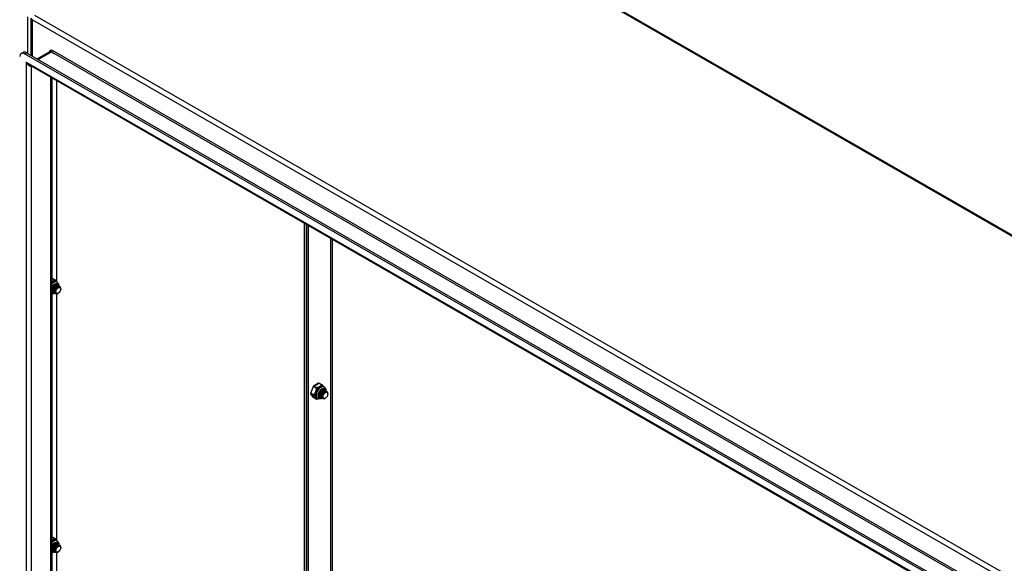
# Model space of a CAD drawing. Header units: inches. Extents: x 24 to 669, y 73 to 310.
# Tile 144 of 146: x 614 to 642, y 263 to 278. Entities that reach past the tile are written whole.
import ezdxf

# ---------------------------------------------------------------- set-up
doc = ezdxf.new("R2010")
doc.units = ezdxf.units.IN
doc.header["$MEASUREMENT"] = 0
doc.layers.add('Visible Edges(ANSI)', color=7, linetype='Continuous', lineweight=25)
doc.layers.add('Visible Tangent Edges(ANSI)', color=7, linetype='Continuous', lineweight=25)

msp = doc.modelspace()

# ---------------------------------------------------------------- linework, layer by layer
at = {"layer": 'Visible Edges(ANSI)'}
for p, q in [((622.646, 282.916), (669.175, 256.122)), ((614.153, 276.973), (614.153, 278.025)), ((613.867, 277.035), (613.915, 277.063)), ((659.632, 250.728), (613.965, 277.025)), ((614.013, 277.053), (659.68, 250.755)), ((614.675, 277.08), (614.321, 276.876)), ((659.546, 250.535), (614.092, 276.71)), ((614.731, 276.342), (614.731, 248.234)), ((614.867, 270.611), (614.867, 276.264)), ((621.842, 253.385), (621.842, 272.247)), ((621.89, 272.219), (621.89, 253.357)), ((621.89, 253.357), (621.89, 272.219)), ((621.938, 272.192), (621.938, 253.33)), ((614.741, 270.708), (614.825, 270.66)), ((614.744, 270.368), (614.744, 270.383)), ((614.772, 270.352), (614.772, 270.367)), ((614.8, 270.336), (614.8, 270.35)), ((614.811, 270.504), (614.824, 270.512)), ((614.839, 270.488), (614.852, 270.496)), ((614.864, 270.604), (614.878, 270.596)), ((614.867, 270.472), (614.879, 270.48)), ((614.874, 270.517), (614.877, 270.515)), ((614.895, 270.456), (614.904, 270.462)), ((614.902, 270.501), (614.905, 270.499)), ((614.93, 270.485), (614.933, 270.483)), ((614.98, 270.401), (614.98, 270.417)), ((614.738, 270.307), (614.731, 270.312)), ((614.744, 270.324), (614.747, 270.322)), ((614.772, 270.308), (614.775, 270.306)), ((614.8, 270.292), (614.803, 270.29)), ((614.828, 270.327), (614.828, 270.334)), ((614.828, 270.276), (614.831, 270.274)), ((614.867, 263.329), (614.867, 270.269)), ((614.912, 270.283), (614.908, 270.28)), ((622.083, 267.661), (622.012, 267.477)), ((622.235, 267.753), (622.092, 267.671)), ((622.255, 267.753), (622.338, 267.705)), ((622.378, 267.65), (622.392, 267.642)), ((622.014, 267.458), (622.086, 267.356)), ((622.092, 267.35), (622.176, 267.302)), ((622.191, 267.326), (622.205, 267.318)), ((622.23, 267.43), (622.23, 267.44)), ((622.23, 267.385), (622.233, 267.383)), ((622.258, 267.414), (622.258, 267.428)), ((622.258, 267.369), (622.261, 267.367)), ((622.286, 267.397), (622.286, 267.412)), ((622.286, 267.353), (622.289, 267.351)), ((622.314, 267.381), (622.314, 267.396)), ((622.314, 267.337), (622.317, 267.335)), ((622.325, 267.55), (622.337, 267.557)), ((622.342, 267.373), (622.342, 267.38)), ((622.342, 267.321), (622.344, 267.319)), ((622.353, 267.534), (622.365, 267.541)), ((622.36, 267.578), (622.363, 267.577)), ((622.381, 267.518), (622.393, 267.525)), ((622.388, 267.562), (622.391, 267.561)), ((622.408, 267.502), (622.418, 267.507)), ((622.416, 267.546), (622.419, 267.545)), ((622.425, 267.328), (622.421, 267.326)), ((622.444, 267.53), (622.446, 267.529)), ((622.493, 267.446), (622.493, 267.462)), ((614.741, 263.426), (614.825, 263.378)), ((614.811, 263.223), (614.824, 263.23)), ((614.839, 263.207), (614.852, 263.214)), ((614.846, 263.251), (614.849, 263.25)), ((614.864, 263.323), (614.878, 263.315)), ((614.867, 263.191), (614.879, 263.198)), ((614.874, 263.235), (614.877, 263.234)), ((614.895, 263.175), (614.904, 263.18)), ((614.902, 263.219), (614.905, 263.218)), ((614.93, 263.203), (614.933, 263.202)), ((614.738, 263.026), (614.731, 263.03)), ((614.744, 263.087), (614.744, 263.101)), ((614.744, 263.042), (614.747, 263.041)), ((614.772, 263.071), (614.772, 263.085)), ((614.772, 263.026), (614.775, 263.024)), ((614.8, 263.055), (614.8, 263.069)), ((614.8, 263.01), (614.803, 263.008)), ((614.828, 263.046), (614.828, 263.053)), ((614.828, 262.994), (614.831, 262.992)), ((614.867, 256.048), (614.867, 262.987)), ((614.912, 263.001), (614.908, 262.999)), ((614.98, 263.119), (614.98, 263.135))]:
    msp.add_line(p, q, dxfattribs=at)
at = {"layer": 'Visible Edges(ANSI)', "flags": 128}
for points in [[(614.831, 270.654), (614.835, 270.648), (614.841, 270.641), (614.853, 270.627), (614.866, 270.612), (614.872, 270.604), (614.877, 270.597)], [(614.731, 270.439), (614.738, 270.453), (614.745, 270.466), (614.754, 270.478), (614.763, 270.49), (614.772, 270.501), (614.782, 270.511), (614.792, 270.52), (614.802, 270.527), (614.813, 270.533), (614.823, 270.538), (614.832, 270.542), (614.841, 270.544), (614.85, 270.544), (614.858, 270.544), (614.865, 270.542), (614.871, 270.539)], [(614.811, 270.504), (614.807, 270.502), (614.803, 270.499), (614.798, 270.495), (614.794, 270.492), (614.79, 270.488), (614.786, 270.484), (614.782, 270.479), (614.778, 270.474), (614.774, 270.469), (614.771, 270.464), (614.768, 270.459), (614.764, 270.453), (614.761, 270.448), (614.759, 270.442), (614.756, 270.436), (614.754, 270.43), (614.751, 270.424), (614.75, 270.418), (614.748, 270.412), (614.747, 270.406), (614.746, 270.4), (614.745, 270.394), (614.745, 270.388), (614.744, 270.383)], [(614.874, 270.517), (614.867, 270.52), (614.858, 270.521), (614.849, 270.521), (614.84, 270.519), (614.83, 270.515), (614.82, 270.509), (614.809, 270.502), (614.799, 270.493), (614.79, 270.483), (614.781, 270.471), (614.772, 270.459), (614.765, 270.446), (614.759, 270.432), (614.753, 270.418), (614.749, 270.404), (614.746, 270.39), (614.745, 270.376), (614.745, 270.363), (614.746, 270.35), (614.749, 270.339), (614.753, 270.329), (614.758, 270.32), (614.765, 270.313), (614.772, 270.308)], [(614.789, 270.301), (614.778, 270.304), (614.769, 270.31), (614.761, 270.318), (614.755, 270.328), (614.751, 270.339), (614.748, 270.352), (614.747, 270.367), (614.748, 270.382), (614.751, 270.398), (614.755, 270.414), (614.761, 270.43), (614.769, 270.446), (614.777, 270.461), (614.787, 270.474), (614.798, 270.487), (614.809, 270.498), (614.821, 270.506), (614.832, 270.513), (614.843, 270.518), (614.854, 270.52), (614.864, 270.52), (614.874, 270.517), (614.881, 270.512), (614.888, 270.505)], [(614.902, 270.501), (614.895, 270.504), (614.886, 270.505), (614.877, 270.505), (614.868, 270.503), (614.858, 270.499), (614.847, 270.493), (614.837, 270.486), (614.827, 270.477), (614.818, 270.467), (614.809, 270.455), (614.8, 270.443), (614.793, 270.43), (614.786, 270.416), (614.781, 270.402), (614.777, 270.388), (614.774, 270.374), (614.773, 270.36), (614.772, 270.347), (614.774, 270.334), (614.776, 270.323), (614.78, 270.313), (614.786, 270.304), (614.792, 270.297), (614.8, 270.292)], [(614.839, 270.488), (614.835, 270.486), (614.831, 270.483), (614.826, 270.479), (614.822, 270.476), (614.818, 270.472), (614.814, 270.468), (614.81, 270.463), (614.806, 270.458), (614.802, 270.453), (614.799, 270.448), (614.795, 270.443), (614.792, 270.437), (614.789, 270.432), (614.786, 270.426), (614.784, 270.42), (614.781, 270.414), (614.779, 270.408), (614.777, 270.402), (614.776, 270.396), (614.775, 270.39), (614.774, 270.384), (614.773, 270.378), (614.772, 270.372), (614.772, 270.367)], [(614.817, 270.285), (614.806, 270.288), (614.797, 270.294), (614.789, 270.302), (614.783, 270.312), (614.779, 270.323), (614.776, 270.336), (614.775, 270.351), (614.776, 270.366), (614.779, 270.382), (614.783, 270.398), (614.789, 270.414), (614.797, 270.43), (614.805, 270.445), (614.815, 270.458), (614.826, 270.471), (614.837, 270.481), (614.848, 270.49), (614.86, 270.497), (614.871, 270.501), (614.882, 270.504), (614.892, 270.503), (614.901, 270.501), (614.909, 270.496), (614.916, 270.489)], [(614.93, 270.485), (614.922, 270.488), (614.914, 270.489), (614.905, 270.489), (614.895, 270.487), (614.885, 270.483), (614.875, 270.477), (614.865, 270.47), (614.855, 270.461), (614.846, 270.451), (614.837, 270.439), (614.828, 270.427), (614.821, 270.414), (614.814, 270.4), (614.809, 270.386), (614.805, 270.372), (614.802, 270.358), (614.8, 270.344), (614.8, 270.331), (614.802, 270.318), (614.804, 270.307), (614.808, 270.297), (614.814, 270.288), (614.82, 270.281), (614.828, 270.276)], [(614.867, 270.472), (614.863, 270.47), (614.858, 270.467), (614.854, 270.463), (614.85, 270.46), (614.846, 270.456), (614.842, 270.452), (614.838, 270.447), (614.834, 270.442), (614.83, 270.437), (614.827, 270.432), (614.823, 270.427), (614.82, 270.421), (614.817, 270.416), (614.814, 270.41), (614.812, 270.404), (614.809, 270.398), (614.807, 270.392), (614.805, 270.386), (614.804, 270.38), (614.802, 270.374), (614.801, 270.368), (614.801, 270.362), (614.8, 270.356), (614.8, 270.351)], [(614.872, 270.27), (614.858, 270.268), (614.846, 270.268), (614.834, 270.272), (614.824, 270.279), (614.816, 270.288), (614.809, 270.299), (614.805, 270.312), (614.803, 270.328), (614.803, 270.344), (614.806, 270.362), (614.81, 270.379), (614.817, 270.397), (614.825, 270.415), (614.835, 270.431), (614.846, 270.446), (614.858, 270.459), (614.87, 270.47), (614.883, 270.478), (614.896, 270.484), (614.908, 270.487), (614.919, 270.488), (614.929, 270.485), (614.938, 270.48), (614.945, 270.472)], [(614.977, 270.439), (614.972, 270.451), (614.965, 270.461), (614.956, 270.468), (614.945, 270.472), (614.933, 270.472), (614.92, 270.469), (614.906, 270.463), (614.892, 270.453), (614.878, 270.441), (614.866, 270.427), (614.854, 270.411), (614.844, 270.393), (614.837, 270.374), (614.831, 270.355), (614.828, 270.337), (614.828, 270.32), (614.831, 270.305), (614.836, 270.292), (614.844, 270.281), (614.854, 270.274), (614.865, 270.27), (614.879, 270.27), (614.893, 270.274), (614.908, 270.28)], [(614.895, 270.456), (614.891, 270.454), (614.886, 270.451), (614.882, 270.447), (614.878, 270.444), (614.874, 270.44), (614.87, 270.436), (614.866, 270.431), (614.862, 270.426), (614.858, 270.421), (614.855, 270.416), (614.851, 270.411), (614.848, 270.405), (614.845, 270.4), (614.842, 270.394), (614.84, 270.388), (614.837, 270.382), (614.835, 270.376), (614.833, 270.37), (614.832, 270.364), (614.83, 270.358), (614.829, 270.352), (614.829, 270.346), (614.828, 270.34), (614.828, 270.334)], [(614.878, 270.596), (614.891, 270.587), (614.903, 270.576), (614.912, 270.563), (614.919, 270.549), (614.924, 270.534), (614.927, 270.518), (614.928, 270.502), (614.928, 270.486)], [(614.761, 270.317), (614.759, 270.317), (614.758, 270.318), (614.756, 270.318), (614.755, 270.318), (614.753, 270.319), (614.752, 270.32), (614.751, 270.32), (614.749, 270.321), (614.748, 270.322), (614.747, 270.322), (614.745, 270.323), (614.744, 270.324), (614.743, 270.325), (614.742, 270.326), (614.741, 270.327), (614.739, 270.328), (614.738, 270.329), (614.737, 270.33), (614.736, 270.331), (614.735, 270.332), (614.734, 270.333), (614.733, 270.334), (614.732, 270.336), (614.731, 270.337)], [(614.731, 270.335), (614.732, 270.334), (614.732, 270.334), (614.733, 270.333), (614.733, 270.333), (614.734, 270.332), (614.734, 270.332), (614.735, 270.331), (614.735, 270.331), (614.736, 270.33), (614.736, 270.33), (614.737, 270.329), (614.737, 270.329), (614.738, 270.328), (614.738, 270.328), (614.739, 270.327), (614.74, 270.327), (614.74, 270.326), (614.741, 270.326), (614.741, 270.326), (614.742, 270.325), (614.743, 270.325), (614.743, 270.324), (614.744, 270.324), (614.744, 270.324)], [(614.814, 270.285), (614.804, 270.279), (614.794, 270.274), (614.784, 270.27), (614.774, 270.266), (614.764, 270.263), (614.753, 270.261), (614.742, 270.26), (614.731, 270.26)], [(622.251, 267.353), (622.246, 267.356), (622.241, 267.361), (622.237, 267.366), (622.234, 267.373), (622.231, 267.381), (622.229, 267.389), (622.227, 267.399), (622.227, 267.409), (622.227, 267.42), (622.229, 267.432), (622.231, 267.443), (622.234, 267.456), (622.238, 267.468), (622.243, 267.48), (622.249, 267.493), (622.255, 267.505), (622.262, 267.516), (622.27, 267.527), (622.278, 267.538), (622.287, 267.548), (622.296, 267.556), (622.305, 267.564), (622.314, 267.571), (622.324, 267.577), (622.333, 267.582), (622.342, 267.586), (622.35, 267.588), (622.358, 267.589), (622.366, 267.59), (622.373, 267.589), (622.379, 267.587), (622.385, 267.585)], [(622.322, 267.576), (622.325, 267.577), (622.328, 267.578), (622.33, 267.579), (622.333, 267.58), (622.335, 267.58), (622.338, 267.581), (622.34, 267.581), (622.343, 267.581), (622.345, 267.581), (622.348, 267.581), (622.35, 267.581), (622.352, 267.581), (622.354, 267.58), (622.356, 267.58), (622.358, 267.579), (622.36, 267.578), (622.362, 267.577), (622.364, 267.576), (622.366, 267.575), (622.368, 267.573), (622.369, 267.572), (622.371, 267.57), (622.372, 267.569), (622.374, 267.567)], [(622.36, 267.578), (622.359, 267.579), (622.358, 267.579), (622.357, 267.58), (622.356, 267.58), (622.355, 267.581), (622.354, 267.581), (622.353, 267.581), (622.352, 267.582), (622.351, 267.582), (622.35, 267.582), (622.349, 267.582), (622.348, 267.583), (622.346, 267.583), (622.345, 267.583), (622.344, 267.583), (622.343, 267.583), (622.342, 267.583), (622.341, 267.583), (622.339, 267.583), (622.338, 267.583), (622.337, 267.583), (622.336, 267.583), (622.334, 267.582), (622.333, 267.582)], [(622.344, 267.7), (622.349, 267.693), (622.355, 267.687), (622.367, 267.672), (622.38, 267.657), (622.386, 267.65), (622.391, 267.642)], [(622.392, 267.642), (622.405, 267.632), (622.416, 267.621), (622.425, 267.608), (622.432, 267.594), (622.437, 267.579), (622.441, 267.563), (622.442, 267.547), (622.442, 267.531)], [(622.217, 267.312), (622.205, 267.307), (622.194, 267.302)], [(622.328, 267.331), (622.313, 267.322), (622.299, 267.315), (622.283, 267.31), (622.268, 267.307), (622.252, 267.306), (622.236, 267.307), (622.22, 267.311), (622.205, 267.318)], [(622.229, 267.386), (622.229, 267.385), (622.229, 267.385), (622.23, 267.385), (622.23, 267.385), (622.23, 267.385), (622.23, 267.385), (622.23, 267.385), (622.23, 267.385), (622.23, 267.385), (622.23, 267.385), (622.23, 267.385), (622.23, 267.385), (622.23, 267.385), (622.23, 267.385), (622.23, 267.385), (622.23, 267.385), (622.23, 267.385), (622.23, 267.385), (622.23, 267.385), (622.23, 267.385), (622.23, 267.385), (622.23, 267.385), (622.23, 267.385), (622.23, 267.385)], [(622.247, 267.378), (622.246, 267.378), (622.245, 267.379), (622.244, 267.379), (622.244, 267.379), (622.243, 267.379), (622.242, 267.379), (622.241, 267.38), (622.241, 267.38), (622.24, 267.38), (622.239, 267.381), (622.238, 267.381), (622.238, 267.381), (622.237, 267.381), (622.236, 267.382), (622.235, 267.382), (622.235, 267.382), (622.234, 267.383), (622.233, 267.383), (622.233, 267.384), (622.232, 267.384), (622.231, 267.384), (622.231, 267.385), (622.23, 267.385), (622.229, 267.386)], [(622.231, 267.444), (622.231, 267.44), (622.23, 267.436), (622.23, 267.432), (622.23, 267.428), (622.23, 267.423), (622.231, 267.42), (622.231, 267.416), (622.232, 267.412), (622.232, 267.408), (622.233, 267.405), (622.234, 267.401), (622.235, 267.398), (622.237, 267.395), (622.238, 267.392), (622.239, 267.389), (622.241, 267.386), (622.243, 267.383), (622.245, 267.381), (622.247, 267.378), (622.249, 267.376), (622.251, 267.374), (622.253, 267.372), (622.256, 267.371), (622.258, 267.369)], [(622.275, 267.362), (622.27, 267.363), (622.266, 267.365), (622.262, 267.367), (622.258, 267.369), (622.254, 267.372), (622.251, 267.375), (622.248, 267.379), (622.245, 267.382), (622.243, 267.386), (622.24, 267.391), (622.238, 267.396), (622.237, 267.401), (622.235, 267.406), (622.234, 267.412), (622.234, 267.417), (622.233, 267.423), (622.233, 267.43), (622.233, 267.436), (622.234, 267.442), (622.235, 267.449), (622.236, 267.456), (622.237, 267.462), (622.239, 267.469), (622.241, 267.476)], [(622.388, 267.562), (622.38, 267.565), (622.372, 267.567), (622.363, 267.566), (622.353, 267.564), (622.343, 267.56), (622.333, 267.554), (622.323, 267.547), (622.313, 267.538), (622.304, 267.528), (622.295, 267.517), (622.286, 267.504), (622.279, 267.491), (622.272, 267.477), (622.267, 267.463), (622.263, 267.449), (622.26, 267.435), (622.258, 267.421), (622.258, 267.408), (622.26, 267.396), (622.262, 267.385), (622.266, 267.374), (622.272, 267.366), (622.278, 267.359), (622.286, 267.353)], [(622.325, 267.55), (622.321, 267.547), (622.316, 267.544), (622.312, 267.541), (622.308, 267.537), (622.304, 267.533), (622.3, 267.529), (622.296, 267.525), (622.292, 267.52), (622.288, 267.515), (622.285, 267.51), (622.281, 267.504), (622.278, 267.499), (622.275, 267.493), (622.272, 267.487), (622.27, 267.481), (622.267, 267.475), (622.265, 267.469), (622.263, 267.463), (622.262, 267.457), (622.26, 267.451), (622.259, 267.445), (622.259, 267.439), (622.258, 267.434), (622.258, 267.428)], [(622.302, 267.346), (622.292, 267.35), (622.283, 267.355), (622.275, 267.363), (622.269, 267.373), (622.265, 267.385), (622.262, 267.398), (622.261, 267.412), (622.262, 267.427), (622.265, 267.443), (622.269, 267.46), (622.275, 267.476), (622.282, 267.491), (622.291, 267.506), (622.301, 267.52), (622.312, 267.532), (622.323, 267.543), (622.334, 267.552), (622.346, 267.558), (622.357, 267.563), (622.368, 267.565), (622.378, 267.565), (622.387, 267.562), (622.395, 267.558), (622.402, 267.551)], [(622.416, 267.546), (622.408, 267.549), (622.4, 267.551), (622.391, 267.55), (622.381, 267.548), (622.371, 267.544), (622.361, 267.538), (622.351, 267.531), (622.341, 267.522), (622.331, 267.512), (622.322, 267.501), (622.314, 267.488), (622.307, 267.475), (622.3, 267.461), (622.295, 267.447), (622.291, 267.433), (622.288, 267.419), (622.286, 267.405), (622.286, 267.392), (622.287, 267.38), (622.29, 267.368), (622.294, 267.358), (622.3, 267.35), (622.306, 267.342), (622.314, 267.337)], [(622.353, 267.534), (622.349, 267.531), (622.344, 267.528), (622.34, 267.525), (622.336, 267.521), (622.332, 267.517), (622.328, 267.513), (622.324, 267.509), (622.32, 267.504), (622.316, 267.499), (622.313, 267.494), (622.309, 267.488), (622.306, 267.483), (622.303, 267.477), (622.3, 267.471), (622.298, 267.465), (622.295, 267.459), (622.293, 267.453), (622.291, 267.447), (622.29, 267.441), (622.288, 267.435), (622.287, 267.429), (622.287, 267.423), (622.286, 267.418), (622.286, 267.412)], [(622.33, 267.33), (622.32, 267.334), (622.311, 267.339), (622.303, 267.347), (622.297, 267.357), (622.292, 267.369), (622.29, 267.382), (622.289, 267.396), (622.29, 267.411), (622.292, 267.427), (622.297, 267.444), (622.303, 267.46), (622.31, 267.475), (622.319, 267.49), (622.329, 267.504), (622.339, 267.516), (622.351, 267.527), (622.362, 267.536), (622.374, 267.542), (622.385, 267.547), (622.396, 267.549), (622.406, 267.549), (622.415, 267.546), (622.423, 267.542), (622.429, 267.535)], [(622.444, 267.53), (622.436, 267.533), (622.428, 267.535), (622.419, 267.534), (622.409, 267.532), (622.399, 267.528), (622.389, 267.522), (622.379, 267.515), (622.369, 267.506), (622.359, 267.496), (622.35, 267.485), (622.342, 267.472), (622.334, 267.459), (622.328, 267.445), (622.323, 267.431), (622.318, 267.417), (622.316, 267.403), (622.314, 267.389), (622.314, 267.376), (622.315, 267.364), (622.318, 267.352), (622.322, 267.342), (622.327, 267.334), (622.334, 267.326), (622.342, 267.321)], [(622.381, 267.518), (622.376, 267.515), (622.372, 267.512), (622.368, 267.509), (622.364, 267.505), (622.36, 267.501), (622.355, 267.497), (622.352, 267.492), (622.348, 267.488), (622.344, 267.483), (622.34, 267.478), (622.337, 267.472), (622.334, 267.467), (622.331, 267.461), (622.328, 267.455), (622.325, 267.449), (622.323, 267.443), (622.321, 267.437), (622.319, 267.431), (622.317, 267.425), (622.316, 267.419), (622.315, 267.413), (622.314, 267.407), (622.314, 267.402), (622.314, 267.396)], [(622.386, 267.315), (622.372, 267.313), (622.359, 267.314), (622.348, 267.318), (622.338, 267.324), (622.33, 267.333), (622.323, 267.344), (622.319, 267.358), (622.317, 267.373), (622.317, 267.39), (622.319, 267.407), (622.324, 267.425), (622.33, 267.443), (622.339, 267.46), (622.348, 267.476), (622.359, 267.491), (622.371, 267.504), (622.384, 267.515), (622.397, 267.524), (622.409, 267.53), (622.421, 267.533), (622.433, 267.533), (622.443, 267.53), (622.452, 267.525), (622.458, 267.517)], [(622.491, 267.485), (622.486, 267.497), (622.479, 267.506), (622.47, 267.513), (622.459, 267.517), (622.447, 267.517), (622.433, 267.514), (622.42, 267.508), (622.406, 267.499), (622.392, 267.487), (622.379, 267.472), (622.368, 267.456), (622.358, 267.438), (622.35, 267.42), (622.345, 267.401), (622.342, 267.383), (622.342, 267.365), (622.345, 267.35), (622.35, 267.337), (622.357, 267.327), (622.367, 267.319), (622.379, 267.316), (622.392, 267.315), (622.407, 267.319), (622.421, 267.326)], [(622.408, 267.502), (622.404, 267.499), (622.4, 267.496), (622.396, 267.493), (622.392, 267.489), (622.387, 267.485), (622.383, 267.481), (622.379, 267.476), (622.376, 267.472), (622.372, 267.467), (622.368, 267.462), (622.365, 267.456), (622.362, 267.451), (622.359, 267.445), (622.356, 267.439), (622.353, 267.433), (622.351, 267.427), (622.349, 267.421), (622.347, 267.415), (622.345, 267.409), (622.344, 267.403), (622.343, 267.397), (622.342, 267.391), (622.342, 267.385), (622.342, 267.38)], [(614.731, 263.158), (614.738, 263.171), (614.745, 263.184), (614.754, 263.197), (614.763, 263.208), (614.772, 263.219), (614.782, 263.229), (614.792, 263.238), (614.802, 263.246), (614.813, 263.252), (614.823, 263.257), (614.832, 263.26), (614.841, 263.262), (614.85, 263.263), (614.858, 263.262), (614.865, 263.261), (614.871, 263.258)], [(614.811, 263.223), (614.807, 263.22), (614.803, 263.217), (614.798, 263.214), (614.794, 263.21), (614.79, 263.206), (614.786, 263.202), (614.782, 263.198), (614.778, 263.193), (614.774, 263.188), (614.771, 263.183), (614.768, 263.177), (614.764, 263.172), (614.761, 263.166), (614.759, 263.16), (614.756, 263.154), (614.754, 263.148), (614.751, 263.142), (614.75, 263.136), (614.748, 263.13), (614.747, 263.124), (614.746, 263.118), (614.745, 263.113), (614.745, 263.107), (614.744, 263.101)], [(614.874, 263.235), (614.867, 263.239), (614.858, 263.24), (614.849, 263.24), (614.84, 263.237), (614.83, 263.233), (614.82, 263.228), (614.809, 263.22), (614.799, 263.211), (614.79, 263.201), (614.781, 263.19), (614.772, 263.177), (614.765, 263.164), (614.759, 263.151), (614.753, 263.136), (614.749, 263.122), (614.746, 263.108), (614.745, 263.094), (614.745, 263.081), (614.746, 263.069), (614.749, 263.058), (614.753, 263.048), (614.758, 263.039), (614.765, 263.032), (614.772, 263.026)], [(614.789, 263.019), (614.778, 263.023), (614.769, 263.028), (614.761, 263.036), (614.755, 263.046), (614.751, 263.058), (614.748, 263.071), (614.747, 263.085), (614.748, 263.101), (614.751, 263.117), (614.755, 263.133), (614.761, 263.149), (614.769, 263.164), (614.777, 263.179), (614.787, 263.193), (614.798, 263.205), (614.809, 263.216), (614.821, 263.225), (614.832, 263.232), (614.843, 263.236), (614.854, 263.238), (614.864, 263.238), (614.874, 263.236), (614.881, 263.231), (614.888, 263.224)], [(614.902, 263.219), (614.895, 263.223), (614.886, 263.224), (614.877, 263.224), (614.868, 263.221), (614.858, 263.217), (614.847, 263.212), (614.837, 263.204), (614.827, 263.195), (614.818, 263.185), (614.809, 263.174), (614.8, 263.161), (614.793, 263.148), (614.786, 263.134), (614.781, 263.12), (614.777, 263.106), (614.774, 263.092), (614.773, 263.078), (614.772, 263.065), (614.774, 263.053), (614.776, 263.042), (614.78, 263.032), (614.786, 263.023), (614.792, 263.016), (614.8, 263.01)], [(614.839, 263.207), (614.835, 263.204), (614.831, 263.201), (614.826, 263.198), (614.822, 263.194), (614.818, 263.19), (614.814, 263.186), (614.81, 263.182), (614.806, 263.177), (614.802, 263.172), (614.799, 263.167), (614.795, 263.161), (614.792, 263.156), (614.789, 263.15), (614.786, 263.144), (614.784, 263.138), (614.781, 263.132), (614.779, 263.126), (614.777, 263.12), (614.776, 263.114), (614.775, 263.108), (614.774, 263.102), (614.773, 263.097), (614.772, 263.091), (614.772, 263.085)], [(614.817, 263.003), (614.806, 263.007), (614.797, 263.012), (614.789, 263.02), (614.783, 263.03), (614.779, 263.042), (614.776, 263.055), (614.775, 263.069), (614.776, 263.085), (614.779, 263.1), (614.783, 263.117), (614.789, 263.133), (614.797, 263.148), (614.805, 263.163), (614.815, 263.177), (614.826, 263.189), (614.837, 263.2), (614.848, 263.209), (614.86, 263.216), (614.871, 263.22), (614.882, 263.222), (614.892, 263.222), (614.901, 263.22), (614.909, 263.215), (614.916, 263.208)], [(614.93, 263.203), (614.922, 263.207), (614.914, 263.208), (614.905, 263.207), (614.895, 263.205), (614.885, 263.201), (614.875, 263.196), (614.865, 263.188), (614.855, 263.179), (614.846, 263.169), (614.837, 263.158), (614.828, 263.145), (614.821, 263.132), (614.814, 263.118), (614.809, 263.104), (614.805, 263.09), (614.802, 263.076), (614.8, 263.062), (614.8, 263.049), (614.802, 263.037), (614.804, 263.026), (614.808, 263.016), (614.814, 263.007), (614.82, 263), (614.828, 262.994)], [(614.867, 263.191), (614.863, 263.188), (614.858, 263.185), (614.854, 263.182), (614.85, 263.178), (614.846, 263.174), (614.842, 263.17), (614.838, 263.166), (614.834, 263.161), (614.83, 263.156), (614.827, 263.151), (614.823, 263.145), (614.82, 263.14), (614.817, 263.134), (614.814, 263.128), (614.812, 263.122), (614.809, 263.116), (614.807, 263.11), (614.805, 263.104), (614.804, 263.098), (614.802, 263.092), (614.801, 263.086), (614.801, 263.08), (614.8, 263.075), (614.8, 263.069)], [(614.872, 262.988), (614.858, 262.986), (614.846, 262.987), (614.834, 262.991), (614.824, 262.997), (614.816, 263.006), (614.809, 263.018), (614.805, 263.031), (614.803, 263.046), (614.803, 263.063), (614.806, 263.08), (614.81, 263.098), (614.817, 263.116), (614.825, 263.133), (614.835, 263.149), (614.846, 263.164), (614.858, 263.177), (614.87, 263.188), (614.883, 263.197), (614.896, 263.203), (614.908, 263.206), (614.919, 263.206), (614.929, 263.203), (614.938, 263.198), (614.945, 263.19)], [(614.809, 263.25), (614.811, 263.251), (614.814, 263.252), (614.817, 263.252), (614.819, 263.253), (614.822, 263.254), (614.824, 263.254), (614.827, 263.254), (614.829, 263.254), (614.831, 263.254), (614.834, 263.254), (614.836, 263.254), (614.838, 263.254), (614.841, 263.253), (614.843, 263.253), (614.845, 263.252), (614.847, 263.251), (614.849, 263.25), (614.851, 263.249), (614.852, 263.248), (614.854, 263.246), (614.856, 263.245), (614.857, 263.243), (614.859, 263.242), (614.86, 263.24)], [(614.846, 263.251), (614.845, 263.252), (614.844, 263.252), (614.843, 263.253), (614.842, 263.253), (614.841, 263.254), (614.84, 263.254), (614.839, 263.254), (614.838, 263.255), (614.837, 263.255), (614.836, 263.255), (614.835, 263.256), (614.834, 263.256), (614.833, 263.256), (614.832, 263.256), (614.83, 263.256), (614.829, 263.256), (614.828, 263.256), (614.827, 263.256), (614.826, 263.256), (614.824, 263.256), (614.823, 263.256), (614.822, 263.256), (614.821, 263.256), (614.82, 263.255)], [(614.977, 263.158), (614.972, 263.17), (614.965, 263.18), (614.956, 263.186), (614.945, 263.19), (614.933, 263.19), (614.92, 263.187), (614.906, 263.181), (614.892, 263.172), (614.878, 263.16), (614.866, 263.145), (614.854, 263.129), (614.844, 263.111), (614.837, 263.093), (614.831, 263.074), (614.828, 263.056), (614.828, 263.039), (614.831, 263.023), (614.836, 263.01), (614.844, 263), (614.854, 262.993), (614.865, 262.989), (614.879, 262.989), (614.893, 262.992), (614.908, 262.999)], [(614.895, 263.175), (614.891, 263.172), (614.886, 263.169), (614.882, 263.166), (614.878, 263.162), (614.874, 263.158), (614.87, 263.154), (614.866, 263.15), (614.862, 263.145), (614.858, 263.14), (614.855, 263.135), (614.851, 263.129), (614.848, 263.124), (614.845, 263.118), (614.842, 263.112), (614.84, 263.106), (614.837, 263.1), (614.835, 263.094), (614.833, 263.088), (614.832, 263.082), (614.83, 263.076), (614.829, 263.07), (614.829, 263.064), (614.828, 263.059), (614.828, 263.053)], [(614.831, 263.373), (614.835, 263.367), (614.841, 263.36), (614.853, 263.345), (614.866, 263.33), (614.872, 263.323), (614.877, 263.315)], [(614.878, 263.315), (614.891, 263.306), (614.903, 263.294), (614.912, 263.281), (614.919, 263.267), (614.924, 263.252), (614.927, 263.237), (614.928, 263.221), (614.928, 263.204)], [(614.761, 263.035), (614.759, 263.036), (614.758, 263.036), (614.756, 263.037), (614.755, 263.037), (614.753, 263.038), (614.752, 263.038), (614.751, 263.039), (614.749, 263.039), (614.748, 263.04), (614.747, 263.041), (614.745, 263.042), (614.744, 263.042), (614.743, 263.043), (614.742, 263.044), (614.741, 263.045), (614.739, 263.046), (614.738, 263.047), (614.737, 263.048), (614.736, 263.049), (614.735, 263.051), (614.734, 263.052), (614.733, 263.053), (614.732, 263.054), (614.731, 263.056)], [(614.731, 263.053), (614.732, 263.053), (614.732, 263.052), (614.733, 263.052), (614.733, 263.051), (614.734, 263.051), (614.734, 263.05), (614.735, 263.05), (614.735, 263.049), (614.736, 263.049), (614.736, 263.048), (614.737, 263.048), (614.737, 263.047), (614.738, 263.047), (614.738, 263.046), (614.739, 263.046), (614.74, 263.045), (614.74, 263.045), (614.741, 263.044), (614.741, 263.044), (614.742, 263.044), (614.743, 263.043), (614.743, 263.043), (614.744, 263.043), (614.744, 263.042)], [(614.733, 263.051), (614.733, 263.051), (614.733, 263.051), (614.733, 263.051), (614.733, 263.051), (614.733, 263.051), (614.733, 263.051), (614.732, 263.052), (614.732, 263.052), (614.732, 263.052), (614.732, 263.052), (614.732, 263.052), (614.732, 263.052), (614.732, 263.052), (614.732, 263.052), (614.732, 263.052), (614.732, 263.052), (614.732, 263.052), (614.732, 263.052), (614.732, 263.052), (614.732, 263.052), (614.731, 263.052), (614.731, 263.052), (614.731, 263.052), (614.731, 263.052)], [(614.814, 263.004), (614.804, 262.998), (614.794, 262.993), (614.784, 262.988), (614.774, 262.984), (614.764, 262.982), (614.753, 262.98), (614.742, 262.979), (614.731, 262.979)]]:
    msp.add_lwpolyline(points, dxfattribs=at)
at = {"layer": 'Visible Edges(ANSI)'}
for centre, start, end in [((614.731, 270.691), 60.064, 89.354), ((614.815, 270.643), 36.716, 60.064), ((622.102, 267.654), 119.936, 158.8021), ((622.245, 267.736), 60.064, 119.936), ((622.328, 267.688), 36.716, 60.064), ((622.03, 267.469), 158.8021, 215.0271), ((622.102, 267.367), 215.0271, 240.064), ((622.185, 267.319), 240.064, 297.2321), ((614.731, 263.409), 60.064, 89.354), ((614.815, 263.361), 36.716, 60.064)]:
    msp.add_arc(centre, 0.0197, start, end, dxfattribs=at)
for centre, major_axis, start_param, end_param in [((613.965, 276.865), (-0.098, 0.171), 5.499721, 7.070517), ((614.013, 276.892), (-0.098, 0.171), 5.499721, 6.283185), ((614.796, 270.428), (0.067, 0.116), 5.718546, 6.217869), ((614.897, 270.369), (0.058, 0.101), 5.495853, 5.750129), ((614.796, 270.428), (-0.067, -0.116), 0.065316, 0.520508), ((622.31, 267.473), (0.067, 0.116), 5.718546, 6.217869), ((622.31, 267.473), (-0.067, -0.116), 0.065316, 0.520508), ((622.282, 267.489), (0.079, 0.136), 3.747658, 3.892421), ((622.282, 267.489), (0.079, 0.136), 5.540636, 5.67712), ((622.411, 267.415), (0.058, 0.101), 5.495853, 5.750129), ((614.796, 263.146), (0.067, 0.116), 5.718546, 6.217869), ((614.768, 263.162), (0.079, 0.136), 5.540636, 5.67712), ((614.897, 263.088), (0.058, 0.101), 5.495853, 5.750129), ((614.796, 263.146), (-0.067, -0.116), 0.065316, 0.520508), ((614.768, 263.162), (0.079, 0.136), 3.747658, 3.892421)]:
    msp.add_ellipse(centre, major_axis=major_axis, ratio=0.578093, start_param=start_param, end_param=end_param, dxfattribs=at)
for centre in [(614.911, 270.361), (622.425, 267.407), (614.911, 263.08)]:
    msp.add_ellipse(centre, major_axis=(-0.0481, -0.0836), ratio=0.578093, dxfattribs=at)
at = {"layer": 'Visible Tangent Edges(ANSI)'}
for p, q in [((669.126, 256.117), (622.597, 282.911)), ((660.781, 251.311), (614.252, 278.106)), ((614.042, 278.065), (614.042, 277.037)), ((614.182, 277.984), (660.711, 251.19)), ((614.182, 276.956), (614.182, 277.984)), ((613.965, 277.025), (614.013, 277.053)), ((614.35, 276.859), (614.724, 277.075)), ((614.724, 277.075), (614.796, 277.034)), ((660.146, 250.969), (614.746, 277.113)), ((660.125, 250.931), (614.796, 277.034)), ((614.006, 276.793), (659.59, 250.543)), ((614.006, 276.793), (614.006, 247.798)), ((614.146, 276.679), (614.146, 247.904)), ((614.702, 248.224), (614.702, 276.359)), ((622.575, 252.756), (622.575, 271.825)), ((622.619, 271.8), (622.619, 252.756)), ((614.731, 270.707), (614.815, 270.659)), ((622.018, 267.471), (622.09, 267.655)), ((622.09, 267.655), (622.173, 267.607)), ((622.102, 267.67), (622.245, 267.752)), ((622.185, 267.622), (622.102, 267.67)), ((622.245, 267.752), (622.328, 267.704)), ((622.102, 267.422), (622.018, 267.471)), ((622.09, 267.352), (622.018, 267.454)), ((622.018, 267.454), (622.102, 267.406)), ((622.173, 267.304), (622.09, 267.352)), ((614.731, 263.425), (614.815, 263.377))]:
    msp.add_line(p, q, dxfattribs=at)
at = {"layer": 'Visible Tangent Edges(ANSI)', "flags": 128}
for points in [[(614.815, 270.659), (614.811, 270.656), (614.808, 270.654), (614.804, 270.651), (614.801, 270.649), (614.798, 270.646), (614.795, 270.644), (614.792, 270.641), (614.789, 270.638), (614.786, 270.636), (614.783, 270.633), (614.78, 270.63), (614.777, 270.628), (614.774, 270.625), (614.77, 270.623), (614.767, 270.62), (614.764, 270.617), (614.76, 270.615), (614.757, 270.613), (614.753, 270.61), (614.749, 270.608), (614.744, 270.606), (614.74, 270.604), (614.736, 270.602), (614.731, 270.601)], [(614.731, 270.585), (614.736, 270.588), (614.741, 270.591), (614.746, 270.594), (614.75, 270.596), (614.755, 270.599), (614.76, 270.602), (614.764, 270.604), (614.769, 270.607), (614.773, 270.609), (614.777, 270.612), (614.781, 270.614), (614.785, 270.616), (614.789, 270.619), (614.793, 270.621), (614.797, 270.623), (614.801, 270.625), (614.804, 270.627), (614.808, 270.628), (614.812, 270.63), (614.815, 270.631), (614.819, 270.633), (614.822, 270.634), (614.826, 270.636), (614.829, 270.637)], [(614.829, 270.637), (614.831, 270.636), (614.833, 270.634), (614.835, 270.633), (614.837, 270.632), (614.839, 270.631), (614.841, 270.629), (614.843, 270.628), (614.845, 270.626), (614.847, 270.625), (614.849, 270.623), (614.851, 270.622), (614.853, 270.62), (614.855, 270.619), (614.857, 270.617), (614.859, 270.615), (614.861, 270.613), (614.863, 270.612), (614.865, 270.61), (614.866, 270.608), (614.868, 270.606), (614.87, 270.604), (614.872, 270.602), (614.874, 270.6), (614.875, 270.598)], [(622.173, 267.607), (622.171, 267.599), (622.169, 267.591), (622.167, 267.582), (622.165, 267.574), (622.163, 267.566), (622.161, 267.557), (622.16, 267.549), (622.158, 267.541), (622.156, 267.532), (622.154, 267.524), (622.151, 267.516), (622.149, 267.508), (622.145, 267.501), (622.142, 267.493), (622.138, 267.486), (622.134, 267.479), (622.13, 267.472), (622.126, 267.465), (622.121, 267.458), (622.117, 267.451), (622.113, 267.444), (622.109, 267.437), (622.105, 267.43), (622.102, 267.422)], [(622.126, 267.412), (622.128, 267.419), (622.13, 267.426), (622.132, 267.433), (622.135, 267.441), (622.137, 267.448), (622.14, 267.455), (622.143, 267.463), (622.146, 267.471), (622.149, 267.479), (622.153, 267.487), (622.156, 267.495), (622.159, 267.503), (622.163, 267.512), (622.166, 267.52), (622.169, 267.529), (622.172, 267.537), (622.175, 267.546), (622.178, 267.554), (622.181, 267.562), (622.185, 267.57), (622.188, 267.577), (622.191, 267.585), (622.195, 267.592), (622.198, 267.599)], [(622.328, 267.704), (622.323, 267.7), (622.318, 267.697), (622.313, 267.693), (622.308, 267.689), (622.303, 267.684), (622.299, 267.68), (622.294, 267.676), (622.289, 267.672), (622.284, 267.668), (622.279, 267.664), (622.274, 267.66), (622.268, 267.657), (622.262, 267.653), (622.255, 267.65), (622.248, 267.647), (622.241, 267.644), (622.234, 267.642), (622.227, 267.639), (622.22, 267.636), (622.213, 267.634), (622.206, 267.631), (622.199, 267.628), (622.192, 267.625), (622.185, 267.622)], [(622.198, 267.599), (622.204, 267.603), (622.21, 267.608), (622.216, 267.612), (622.222, 267.616), (622.229, 267.621), (622.236, 267.625), (622.242, 267.629), (622.249, 267.633), (622.256, 267.637), (622.263, 267.641), (622.27, 267.645), (622.276, 267.649), (622.283, 267.652), (622.289, 267.656), (622.295, 267.659), (622.301, 267.663), (622.306, 267.666), (622.312, 267.669), (622.317, 267.672), (622.322, 267.674), (622.328, 267.676), (622.333, 267.678), (622.338, 267.68), (622.343, 267.682)], [(622.343, 267.682), (622.345, 267.681), (622.347, 267.68), (622.349, 267.679), (622.351, 267.677), (622.352, 267.676), (622.354, 267.675), (622.356, 267.673), (622.358, 267.672), (622.36, 267.67), (622.362, 267.669), (622.364, 267.667), (622.366, 267.666), (622.368, 267.664), (622.37, 267.662), (622.372, 267.661), (622.374, 267.659), (622.376, 267.657), (622.378, 267.655), (622.38, 267.653), (622.382, 267.651), (622.384, 267.649), (622.386, 267.647), (622.387, 267.645), (622.389, 267.643)], [(622.102, 267.406), (622.105, 267.402), (622.109, 267.397), (622.113, 267.392), (622.117, 267.387), (622.121, 267.382), (622.125, 267.377), (622.13, 267.373), (622.134, 267.368), (622.138, 267.363), (622.142, 267.358), (622.145, 267.353), (622.149, 267.349), (622.151, 267.345), (622.154, 267.341), (622.156, 267.337), (622.158, 267.333), (622.16, 267.33), (622.161, 267.326), (622.163, 267.323), (622.165, 267.319), (622.167, 267.316), (622.169, 267.312), (622.171, 267.308), (622.173, 267.304)], [(622.198, 267.309), (622.195, 267.312), (622.191, 267.314), (622.188, 267.316), (622.185, 267.319), (622.181, 267.322), (622.178, 267.325), (622.175, 267.328), (622.172, 267.331), (622.169, 267.335), (622.166, 267.338), (622.163, 267.343), (622.159, 267.347), (622.156, 267.352), (622.153, 267.357), (622.149, 267.362), (622.146, 267.368), (622.143, 267.373), (622.14, 267.379), (622.137, 267.385), (622.135, 267.39), (622.132, 267.396), (622.13, 267.402), (622.128, 267.407), (622.126, 267.412)], [(622.214, 267.313), (622.213, 267.313), (622.213, 267.313), (622.212, 267.313), (622.211, 267.313), (622.211, 267.312), (622.21, 267.312), (622.209, 267.312), (622.209, 267.312), (622.208, 267.312), (622.207, 267.312), (622.207, 267.311), (622.206, 267.311), (622.205, 267.311), (622.205, 267.311), (622.204, 267.311), (622.203, 267.311), (622.203, 267.31), (622.202, 267.31), (622.202, 267.31), (622.201, 267.31), (622.2, 267.31), (622.2, 267.31), (622.199, 267.309), (622.198, 267.309)], [(614.815, 263.377), (614.811, 263.375), (614.808, 263.372), (614.804, 263.37), (614.801, 263.367), (614.798, 263.365), (614.795, 263.362), (614.792, 263.36), (614.789, 263.357), (614.786, 263.354), (614.783, 263.352), (614.78, 263.349), (614.777, 263.346), (614.774, 263.344), (614.77, 263.341), (614.767, 263.338), (614.764, 263.336), (614.76, 263.334), (614.757, 263.331), (614.753, 263.329), (614.749, 263.327), (614.744, 263.325), (614.74, 263.323), (614.736, 263.321), (614.731, 263.319)], [(614.731, 263.304), (614.736, 263.307), (614.741, 263.309), (614.746, 263.312), (614.75, 263.315), (614.755, 263.317), (614.76, 263.32), (614.764, 263.323), (614.769, 263.325), (614.773, 263.328), (614.777, 263.33), (614.781, 263.333), (614.785, 263.335), (614.789, 263.337), (614.793, 263.339), (614.797, 263.341), (614.801, 263.343), (614.804, 263.345), (614.808, 263.347), (614.812, 263.348), (614.815, 263.35), (614.819, 263.351), (614.822, 263.353), (614.826, 263.354), (614.829, 263.355)], [(614.829, 263.355), (614.831, 263.354), (614.833, 263.353), (614.835, 263.352), (614.837, 263.35), (614.839, 263.349), (614.841, 263.348), (614.843, 263.346), (614.845, 263.345), (614.847, 263.344), (614.849, 263.342), (614.851, 263.34), (614.853, 263.339), (614.855, 263.337), (614.857, 263.335), (614.859, 263.334), (614.861, 263.332), (614.863, 263.33), (614.865, 263.328), (614.866, 263.326), (614.868, 263.325), (614.87, 263.323), (614.872, 263.321), (614.874, 263.319), (614.875, 263.316)]]:
    msp.add_lwpolyline(points, dxfattribs=at)
at = {"layer": 'Visible Tangent Edges(ANSI)'}
for centre, major_axis, ratio, start_param, end_param in [((614.252, 278.025), (-0.099, 0), 0.575862, 0, 0.785398), ((614.746, 277.007), (-0.065, 0.113), 0.578093, 5.499721, 6.988298), ((614.724, 276.994), (-0.0494, 0.0858), 0.578093, 5.499721, 6.283185), ((614.724, 277.1), (0.0155, 0.0269), 0.578093, 3.925057, 5.495853), ((614.076, 276.833), (0.095, -0.132), 0.494861, 4.660263, 5.447595), ((614.076, 276.833), (0.066, -0.148), 0.494835, 4.763011, 6.227417), ((614.731, 270.691), (0.0098, 0.0171), 0.578093, 0, 0.767518), ((614.815, 270.643), (0.0098, 0.0171), 0.578093, 0, 0.783464), ((614.815, 270.643), (-0.0107, 0.0165), 0.609588, 3.996047, 5.470059), ((614.815, 270.643), (0.0158, 0.0118), 0.754115, 5.139012, 6.283185), ((614.771, 270.442), (0.093, 0.162), 0.578093, 0, 1.087676), ((614.785, 270.434), (0.093, 0.162), 0.578093, 0, 1.200229), ((614.813, 270.418), (0.074, 0.128), 0.578093, 5.586953, 7.960387), ((614.813, 270.418), (0.073, 0.126), 0.578093, 5.604861, 7.977379), ((614.804, 270.423), (0.067, 0.116), 0.578093, 5.752575, 6.283185), ((614.813, 270.418), (-0.073, -0.126), 0.578093, 6.155921, 6.93146), ((614.813, 270.418), (-0.074, -0.128), 0.578093, 6.172913, 6.948591), ((614.804, 270.423), (-0.067, -0.116), 0.578093, 0, 0.525906), ((622.102, 267.654), (-0.0184, 0.0071), 0.209664, 0, 0.938208), ((622.102, 267.654), (0.0098, 0.0171), 0.578093, 0.783464, 1.830662), ((622.102, 267.654), (-0.0098, 0.0171), 0.578093, 5.499721, 6.283185), ((622.285, 267.488), (-0.093, -0.162), 0.578093, 3.141593, 6.283185), ((622.299, 267.48), (0.093, 0.162), 0.578093, 0, 3.141593), ((622.185, 267.606), (-0.0098, -0.0171), 0.578093, 3.925057, 4.972255), ((622.185, 267.606), (-0.0187, 0.0063), 0.17693, 0.929322, 2.403334), ((622.185, 267.606), (0.009, -0.0175), 0.54478, 0.910625, 2.384637), ((622.326, 267.464), (-0.074, -0.128), 0.578093, 2.44536, 6.948591), ((622.326, 267.464), (0.073, 0.126), 0.578093, 5.604861, 10.073053), ((622.245, 267.736), (-0.0098, 0.0171), 0.578093, 5.499721, 6.283185), ((622.245, 267.736), (0.0098, 0.0171), 0.578093, 0, 0.783464), ((622.328, 267.688), (0.0098, 0.0171), 0.578093, 0, 0.783464), ((622.328, 267.688), (-0.0107, 0.0165), 0.609588, 3.996047, 5.470059), ((622.328, 267.688), (0.0158, 0.0118), 0.754115, 5.139012, 6.283185), ((622.318, 267.469), (0.067, 0.116), 0.578093, 5.752575, 6.283185), ((622.03, 267.469), (-0.0184, 0.0071), 0.209664, 0, 0.938208), ((622.03, 267.469), (-0.0161, -0.0113), 0.787757, 0, 0.35258), ((622.03, 267.469), (-0.0098, -0.0171), 0.578093, 4.972255, 6.019452), ((622.102, 267.367), (-0.0161, -0.0113), 0.787757, 0, 0.35258), ((622.102, 267.367), (-0.0098, -0.0171), 0.578093, 6.019452, 6.283185), ((622.114, 267.421), (-0.0098, -0.0171), 0.578093, 4.972255, 6.019452), ((622.114, 267.421), (0.018, -0.008), 0.241739, 4.090324, 5.564336), ((622.114, 267.421), (-0.0158, -0.0118), 0.754115, 0.329838, 1.80385), ((622.185, 267.319), (-0.0165, -0.0107), 0.818923, 0.3797, 1.853712), ((622.185, 267.319), (-0.0098, -0.0171), 0.578093, 6.019452, 6.283185), ((622.185, 267.319), (0.009, -0.0175), 0.54478, 0, 0.717057), ((622.318, 267.469), (-0.067, -0.116), 0.578093, 0, 0.525906), ((614.731, 263.409), (0.0098, 0.0171), 0.578093, 0, 0.767518), ((614.771, 263.161), (0.093, 0.162), 0.578093, 0, 1.087676), ((614.785, 263.153), (0.093, 0.162), 0.578093, 0, 1.200229), ((614.813, 263.137), (0.074, 0.128), 0.578093, 5.586953, 7.960387), ((614.813, 263.137), (0.073, 0.126), 0.578093, 5.604861, 7.977379), ((614.815, 263.361), (0.0098, 0.0171), 0.578093, 0, 0.783464), ((614.815, 263.361), (-0.0107, 0.0165), 0.609588, 3.996047, 5.470059), ((614.815, 263.361), (0.0158, 0.0118), 0.754115, 5.139012, 6.283185), ((614.804, 263.142), (0.067, 0.116), 0.578093, 5.752575, 6.283185), ((614.813, 263.137), (-0.073, -0.126), 0.578093, 6.155921, 6.93146), ((614.813, 263.137), (-0.074, -0.128), 0.578093, 6.172913, 6.948591), ((614.804, 263.142), (-0.067, -0.116), 0.578093, 0, 0.525906)]:
    msp.add_ellipse(centre, major_axis=major_axis, ratio=ratio, start_param=start_param, end_param=end_param, dxfattribs=at)

doc.saveas('drawing.dxf')
